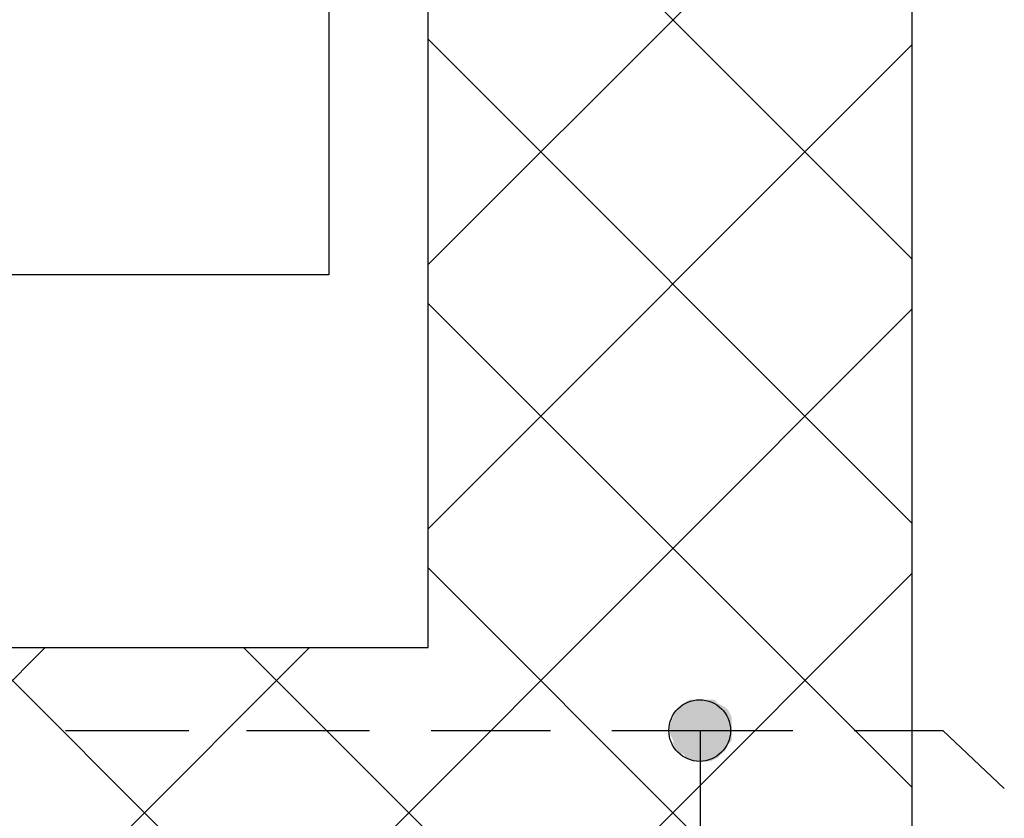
# Model space of a CAD drawing. Header units: millimetres. Extents: x 282377 to 1404227, y -783705 to 1038705.
# Tile 238 of 243: x 386840 to 386962, y 9310 to 9409. Entities that reach past the tile are written whole.
import ezdxf

# ---------------------------------------------------------------- set-up
doc = ezdxf.new("R2010")
doc.units = ezdxf.units.MM
doc.linetypes.add('ACAD_ISO08W100', pattern=[36, 24, -3, 6, -3])
doc.layers.add('!!ELEKTRYKA', color=7, linetype='Continuous')

msp = doc.modelspace()

# ---------------------------------------------------------------- linework, layer by layer
at = {"layer": '!!ELEKTRYKA', "color": 252}
for p, q in [((386950.86, 9571.86), (386950.86, 9270.77)), ((386890.86, 9330.77), (386890.86, 9529.17)), ((386878.52, 9431.98), (386878.52, 9376.98)), ((386878.52, 9431.98), (386878.52, 9376.98)), ((386878.52, 9376.98), (386558.52, 9376.98)), ((386532.99, 9330.77), (386890.86, 9330.77))]:
    msp.add_line(p, q, dxfattribs=at)
at = {"layer": '!!ELEKTRYKA', "color": 252, "linetype": 'Continuous'}
for p, q in [((386950.86, 9378.98), (386890.86, 9438.98)), ((386890.86, 9378.26), (386950.86, 9438.26)), ((386950.86, 9346.2), (386890.86, 9406.2)), ((386890.86, 9345.49), (386950.86, 9405.49)), ((386848.92, 9270.77), (386950.86, 9372.71)), ((386950.86, 9313.43), (386890.86, 9373.43)), ((386950.86, 9280.65), (386890.86, 9340.65)), ((386881.7, 9270.77), (386950.86, 9339.93)), ((386783.36, 9270.77), (386843.36, 9330.77)), ((386816.14, 9270.77), (386876.14, 9330.77)), ((386895.18, 9270.77), (386835.18, 9330.77)), ((386927.96, 9270.77), (386867.96, 9330.77))]:
    msp.add_line(p, q, dxfattribs=at)
at = {"layer": '!!ELEKTRYKA', "color": 5, "linetype": 'ACAD_ISO08W100', "lineweight": -3}
for points in [[(386845.88, 9320.47), (386861.16, 9320.47)], [(386868.34, 9320.47), (386883.57, 9320.47)], [(386891.24, 9320.47), (386906.03, 9320.47)], [(386913.62, 9320.48), (386924.59, 9320.48), (386924.59, 9300.58)], [(386924.66, 9320.47), (386936.1, 9320.47)], [(386943.7, 9320.47), (386954.71, 9320.47), (386962.32, 9313.27)]]:
    msp.add_lwpolyline(points, dxfattribs=at)
msp.add_circle((386924.54, 9320.47), 3.82, dxfattribs=at)
msp.add_circle((386924.54, 9320.47), 3.82, dxfattribs=at)
for points in [[(386926.75, 9323.85), (386922.1, 9323.43), (386927.59, 9323.43)], [(386926.75, 9323.85), (386922.52, 9323.85), (386922.1, 9323.43)], [(386926.33, 9324.28), (386922.52, 9323.86), (386926.75, 9323.86)], [(386926.33, 9324.28), (386923.35, 9324.28), (386922.52, 9323.86)], [(386928.07, 9323.01), (386921.28, 9322.16), (386928.49, 9322.16)], [(386928.07, 9323.01), (386921.69, 9323.01), (386921.28, 9322.16)], [(386927.59, 9323.43), (386921.69, 9323.01), (386928.07, 9323.01)], [(386927.59, 9323.43), (386922.11, 9323.43), (386921.69, 9323.01)], [(386928.49, 9322.16), (386920.86, 9321.31), (386928.49, 9321.31)], [(386928.49, 9322.16), (386921.28, 9322.16), (386920.86, 9321.31)], [(386928.49, 9321.31), (386920.86, 9320.89), (386928.49, 9320.89)], [(386928.49, 9321.31), (386920.86, 9321.31), (386920.86, 9320.89)], [(386928.49, 9320.89), (386920.86, 9320.04), (386928.49, 9320.04)], [(386928.49, 9320.89), (386920.86, 9320.89), (386920.86, 9320.04)], [(386928.49, 9320.04), (386920.86, 9320.04), (386921.28, 9319.19)], [(386928.49, 9320.04), (386921.28, 9319.2), (386928.49, 9319.2)], [(386928.49, 9319.2), (386921.28, 9318.77), (386928.07, 9318.77)], [(386928.49, 9319.2), (386921.28, 9319.2), (386921.28, 9318.77)], [(386928.07, 9318.77), (386921.28, 9318.77), (386921.69, 9317.93)], [(386928.07, 9318.77), (386921.69, 9317.93), (386927.59, 9317.93)], [(386927.59, 9317.93), (386921.69, 9317.93), (386922.52, 9317.5)], [(386927.58, 9317.93), (386922.52, 9317.51), (386927.17, 9317.51)], [(386927.17, 9317.51), (386922.52, 9317.51), (386922.93, 9317.09)], [(386927.16, 9317.51), (386922.93, 9317.09), (386926.75, 9317.09)], [(386926.75, 9317.09), (386922.93, 9317.09), (386923.77, 9316.67)], [(386926.74, 9317.09), (386923.76, 9316.67), (386925.91, 9316.67)]]:
    msp.add_solid(points, dxfattribs=at)

doc.saveas('drawing.dxf')
